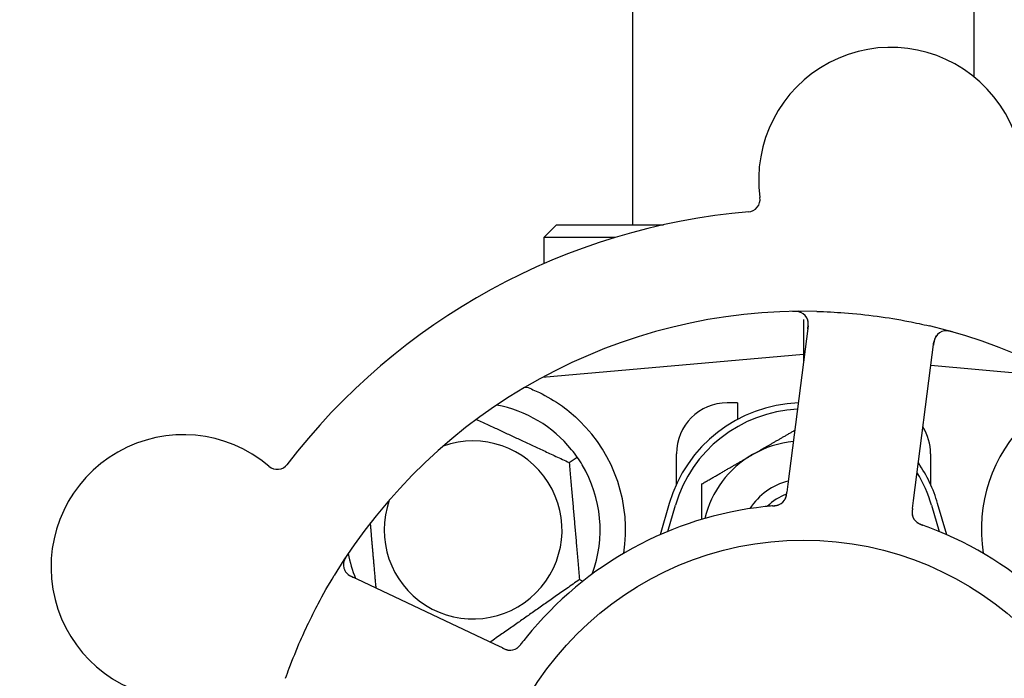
# Model space of a CAD drawing. Header units: inches. Extents: x 18 to 846, y -67 to 561.
# Tile 96 of 256: x 99 to 101.42, y 172.34 to 173.96. Entities that reach past the tile are written whole.
import ezdxf

# ---------------------------------------------------------------- set-up
doc = ezdxf.new("R2010")
doc.units = ezdxf.units.IN
doc.header["$LTSCALE"] = 24
doc.header["$MEASUREMENT"] = 0
doc.layers.add('Dimension (ANSI)', color=7, linetype='Continuous', lineweight=25)
doc.layers.add('Visible (ANSI)', color=7, linetype='Continuous', lineweight=30)
doc.styles.add('Note Text (ANSI)', font='tahoma.ttf')
doc.dimstyles.new('SB Fraction-16 (ANSI)', dxfattribs={"dimscale": 24, "dimtxt": 0.125, "dimasz": 0.098425, "dimexe": 0.125, "dimexo": 0.0625, "dimgap": 0.031496, "dimtad": 0, "dimtih": 1, "dimtoh": 1, "dimdec": 4, "dimrnd": 1e-08, "dimzin": 0, "dimdsep": 46, "dimlunit": 5, "dimtxsty": 'Note Text (ANSI)', "dimcen": 0.09, "dimdle": 0.393701, "dimclrd": 256, "dimclre": 256, "dimclrt": 256, "dimadec": 0, "dimazin": 3, "dimtfac": 0.96, "dimtofl": 0, "dimtmove": 0, "dimatfit": 3, "dimfxl": 1, "dimfrac": 2, "dimtolj": 1, "dimtzin": 12, "dimlwd": -1, "dimlwe": -1, "dimarcsym": 0})

# ---------------------------------------------------------------- blocks, each defined once
blk = doc.blocks.new('*D15')
at = {"layer": 'Defpoints', "color": 0, "transparency": 16777216}
for p in [(115.8191, 378.6679), (40.5863, 88.9562), (79.6941, 88.9562)]:
    blk.add_point(p, dxfattribs=at)
at = {"layer": 'Dimension (ANSI)', "transparency": 16777216}
for p, q in [((114.3191, 378.6679), (37.5863, 378.6679)), ((40.5863, 376.3057), (40.5863, 240.4618)), ((40.5863, 91.3184), (40.5863, 235.1622)), ((78.1941, 88.9562), (37.5863, 88.9562))]:
    blk.add_line(p, q, dxfattribs=at)
for points in [[(40.1926, 376.3057), (40.98, 376.3057), (40.5863, 378.6679)], [(40.1926, 91.3184), (40.98, 91.3184), (40.5863, 88.9562)]]:
    blk.add_solid(points, dxfattribs=at)
at = {"layer": 'Dimension (ANSI)', "transparency": 16777216, "insert": (31.4463, 239.7059), "char_height": 3, "attachment_point": 1, "style": 'Note Text (ANSI)'}
blk.add_mtext('\\A1;289 11/16', dxfattribs=at)

msp = doc.modelspace()

# ---------------------------------------------------------------- linework, layer by layer
at = {"layer": 'Visible (ANSI)'}
for p, q in [((100.50986, 173.4534), (100.50986, 175.1884)), ((101.34986, 173.81677), (101.34986, 175.1884)), ((100.32236, 173.4534), (100.29111, 173.42215)), ((100.32236, 173.4534), (100.58549, 173.4534)), ((100.46589, 173.42215), (100.29111, 173.42215)), ((100.29111, 173.42215), (100.29111, 173.35787)), ((100.94163, 173.20553), (100.89158, 172.81572)), ((100.92986, 173.22064), (100.92986, 173.13465)), ((101.20054, 172.77605), (101.25059, 173.16586)), ((100.92986, 173.13465), (100.28788, 173.07848)), ((100.92986, 173.13465), (100.92986, 173.11389)), ((100.9325, 173.13442), (100.92986, 173.13465)), ((101.57185, 173.07848), (101.24307, 173.10724)), ((100.29111, 173.08022), (100.29111, 173.07876)), ((100.76736, 173.0159), (100.74236, 173.0159)), ((100.76736, 173.0159), (100.76736, 172.97506)), ((100.61736, 172.81535), (100.61736, 172.8909)), ((101.24236, 172.8909), (101.24236, 172.81535)), ((100.35383, 172.86897), (100.37335, 172.88264)), ((100.89158, 172.81572), (100.88904, 172.79598)), ((100.59986, 172.7684), (100.57753, 172.69182)), ((101.19801, 172.75634), (101.20054, 172.77605)), ((101.28219, 172.69182), (101.25986, 172.7684)), ((100.59611, 172.69975), (100.61486, 172.76402)), ((101.24486, 172.76402), (101.26361, 172.69975)), ((100.17168, 172.42185), (99.81641, 172.58991)), ((100.37899, 172.5814), (100.38742, 172.57747)), ((100.18964, 172.41336), (100.17168, 172.42185))]:
    msp.add_line(p, q, dxfattribs=at)
msp.add_circle((100.92986, 171.8909), 0.7875, dxfattribs=at)
for centre, radius, start, end in [((101.14477, 173.56466), 0.325, 337.56477, 187.80207), ((100.79182, 173.51629), 0.03125, 274.85452, 7.80207), ((100.92986, 171.8909), 1.6, 94.81714, 142.5497), ((100.92986, 171.8909), 1.35, 88.62287, 148.74397), ((100.91063, 173.20951), 0.03125, 352.68342, 90.83549), ((100.92986, 171.8909), 1.35, 16.62287, 76.74397), ((101.28159, 173.16188), 0.03125, 74.53135, 172.68342), ((100.11736, 172.7034), 0.3125, 39.15807, 79.28378), ((100.92986, 172.67215), 0.34375, 92.10255, 163.7398), ((100.74236, 172.8909), 0.125, 90, 180), ((100.92986, 172.67215), 0.32812, 92.55546, 163.7398), ((100.11736, 172.7034), 0.375, 351.21293, 45.72238), ((101.74236, 172.7034), 0.375, 134.27762, 188.78707), ((99.40443, 172.6125), 0.325, 49.56477, 259.80207), ((101.11736, 172.8909), 0.125, 0, 31.69426), ((100.11736, 172.7034), 0.21875, 160.34111, 109.65889), ((100.92986, 172.67215), 0.25, 95.68783, 120), ((100.92986, 172.67215), 0.25, 120, 166.26096), ((99.63549, 172.88366), 0.03125, 229.56477, 322.51231), ((100.11736, 172.7034), 0.3125, 339.72028, 30.84193), ((100.92986, 172.67215), 0.34375, 16.2602, 34.73634), ((100.92986, 172.67215), 0.32812, 16.2602, 31.61609), ((100.92986, 172.67215), 0.15607, 103.81163, 147.53073), ((100.92986, 172.67215), 0.126, 109.2275, 134.92348), ((100.85731, 172.79424), 0.03125, 293.46904, 335.46837), ((100.92986, 171.8909), 0.875, 96.19111, 141.17573), ((101.22827, 172.74661), 0.03125, 190.67765, 232.13682), ((100.92986, 171.8909), 0.875, 24.19111, 69.17573), ((99.82978, 172.61816), 0.03125, 146.53135, 244.68342), ((100.11736, 172.7034), 0.3125, 190.71622, 202.42184), ((100.20824, 172.43913), 0.03125, 262.67765, 304.13682)]:
    msp.add_arc(centre, radius, start, end, dxfattribs=at)
for points, knots in [([(100.92381, 173.23784), (100.92355, 173.23796), (100.92322, 173.2381), (100.9221, 173.23854), (100.92122, 173.23885), (100.9192, 173.23943), (100.91797, 173.23971), (100.9158, 173.24007), (100.91511, 173.24017), (100.91336, 173.24038), (100.91226, 173.24047), (100.90993, 173.24061), (100.90867, 173.24065), (100.90671, 173.24068), (100.90597, 173.24067), (100.90451, 173.24066), (100.90381, 173.24065), (100.90309, 173.24063)], [0.051298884, 0.051298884, 0.051298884, 0.051298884, 0.057269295, 0.057269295, 0.06978556, 0.06978556, 0.08363266, 0.08363266, 0.08945843, 0.08945843, 0.097820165, 0.097820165, 0.107290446, 0.107290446, 0.113094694, 0.113094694, 0.118968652, 0.118968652, 0.118968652, 0.118968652]), ([(100.96231, 173.24051), (100.98523, 173.23996), (101.00799, 173.23882), (101.05733, 173.23513), (101.0842, 173.23232), (101.13715, 173.22515), (101.16293, 173.22088), (101.20552, 173.21257), (101.22248, 173.20892), (101.23942, 173.20493)], [-0.73118965, -0.73118965, -0.73118965, -0.73118965, -0.55244576, -0.55244576, -0.34137939, -0.34137939, -0.13566771, -0.13566771, 0, 0, 0, 0]), ([(100.94059, 173.19748), (100.94071, 173.19842), (100.94084, 173.19936), (100.94127, 173.20302), (100.94151, 173.20573), (100.94162, 173.21029), (100.94154, 173.21223), (100.94119, 173.21541), (100.94092, 173.21683), (100.94036, 173.21904), (100.9401, 173.21985), (100.9398, 173.2207), (100.93974, 173.22088), (100.93968, 173.22104)], [0, 0, 0, 0, 0.007248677, 0.007248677, 0.028564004, 0.028564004, 0.047482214, 0.047482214, 0.065361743, 0.065361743, 0.076705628, 0.076705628, 0.079955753, 0.079955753, 0.079955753, 0.079955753]), ([(101.25634, 173.1803), (101.25617, 173.18005), (101.25597, 173.17975), (101.25499, 173.17824), (101.25415, 173.1767), (101.2529, 173.17379), (101.25239, 173.17236), (101.25133, 173.16864), (101.25081, 173.16624), (101.25023, 173.16273), (101.25007, 173.16169), (101.2498, 173.1597), (101.24968, 173.15875), (101.24956, 173.1578)], [0.058736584, 0.058736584, 0.058736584, 0.058736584, 0.064782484, 0.064782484, 0.086145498, 0.086145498, 0.103238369, 0.103238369, 0.123434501, 0.123434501, 0.131598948, 0.131598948, 0.13893919, 0.13893919, 0.13893919, 0.13893919]), ([(101.29673, 173.19009), (101.29612, 173.19026), (101.29553, 173.19043), (101.29391, 173.19087), (101.29287, 173.19115), (101.29093, 173.19161), (101.29003, 173.19182), (101.2877, 173.19228), (101.28625, 173.19252), (101.28372, 173.19282), (101.28259, 173.19291), (101.28066, 173.19298), (101.27983, 173.19298), (101.27818, 173.19291), (101.27738, 173.19282), (101.27649, 173.1927), (101.2763, 173.19267), (101.27614, 173.19265)], [0, 0, 0, 0, 0.005149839, 0.005149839, 0.013554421, 0.013554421, 0.020527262, 0.020527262, 0.031641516, 0.031641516, 0.041623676, 0.041623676, 0.051235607, 0.051235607, 0.06373445, 0.06373445, 0.067355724, 0.067355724, 0.067355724, 0.067355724]), ([(100.24846, 173.05473), (100.25926, 173.0507), (100.27029, 173.04598), (100.29841, 173.0324), (100.31804, 173.02103), (100.35176, 172.99669), (100.36618, 172.98455), (100.37916, 172.97188)], [1.39731378, 1.39731378, 1.39731378, 1.39731378, 1.49356897, 1.49356897, 1.66386875, 1.66386875, 1.79881771, 1.79881771, 1.79881771, 1.79881771]), ([(100.88519, 172.78011), (100.88523, 172.78019), (100.88527, 172.78028), (100.8854, 172.78056), (100.8855, 172.78076), (100.88591, 172.78168), (100.88626, 172.78255), (100.88699, 172.78469), (100.88737, 172.78607), (100.888, 172.78893), (100.88826, 172.79042), (100.88859, 172.79257), (100.88868, 172.79325), (100.88882, 172.79427), (100.88887, 172.79461), (100.88895, 172.79528), (100.889, 172.79561), (100.88904, 172.79594)], [0.038929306, 0.038929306, 0.038929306, 0.038929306, 0.040726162, 0.040726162, 0.043941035, 0.043941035, 0.054249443, 0.054249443, 0.066768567, 0.066768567, 0.078206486, 0.078206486, 0.083402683, 0.083402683, 0.086046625, 0.086046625, 0.088630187, 0.088630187, 0.088630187, 0.088630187]), ([(100.88555, 172.78084), (100.88555, 172.78084), (100.88555, 172.78084), (100.88558, 172.78091), (100.88567, 172.78111), (100.88596, 172.78174), (100.88616, 172.78224), (100.8866, 172.78338), (100.88682, 172.78401), (100.88706, 172.78483), (100.88713, 172.78504), (100.88755, 172.78657), (100.88794, 172.78836), (100.88841, 172.79127), (100.88853, 172.79214), (100.88872, 172.7935), (100.88878, 172.79397), (100.88891, 172.79494), (100.88897, 172.79544), (100.88904, 172.79594)], [0.028019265, 0.028019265, 0.028019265, 0.028019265, 0.028672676, 0.028672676, 0.033062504, 0.033062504, 0.040781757, 0.040781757, 0.051074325, 0.051074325, 0.054504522, 0.054504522, 0.075062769, 0.075062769, 0.083066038, 0.083066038, 0.087153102, 0.087153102, 0.091266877, 0.091266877, 0.091266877, 0.091266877]), ([(100.85391, 172.76259), (100.85344, 172.76255), (100.85293, 172.76251), (100.85238, 172.76246), (100.8475, 172.76203), (100.84084, 172.76137), (100.8355, 172.76079)], [0.48080563, 0.48080563, 0.48080563, 0.48080563, 0.5329828, 0.5329828, 0.5329828, 1, 1, 1, 1]), ([(100.85395, 172.7626), (100.85425, 172.76262), (100.85455, 172.76265), (100.85535, 172.76272), (100.85586, 172.76277), (100.85744, 172.76292), (100.85853, 172.76303), (100.86079, 172.76332), (100.86197, 172.7635), (100.8643, 172.76392), (100.86539, 172.76417), (100.86753, 172.76474), (100.86847, 172.76507), (100.86963, 172.76552), (100.86994, 172.76566), (100.87018, 172.76576)], [0.001596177, 0.001596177, 0.001596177, 0.001596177, 0.00393777, 0.00393777, 0.007842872, 0.007842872, 0.016055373, 0.016055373, 0.025513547, 0.025513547, 0.037191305, 0.037191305, 0.054193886, 0.054193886, 0.061558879, 0.061558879, 0.061558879, 0.061558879]), ([(100.85395, 172.7626), (100.85449, 172.76264), (100.85504, 172.76269), (100.85612, 172.76279), (100.85666, 172.76284), (100.85847, 172.76301), (100.85974, 172.76316), (100.86179, 172.76344), (100.86264, 172.76358), (100.86454, 172.76393), (100.86553, 172.76417), (100.86727, 172.76465), (100.86804, 172.7649), (100.86924, 172.76535), (100.86974, 172.76556), (100.87003, 172.76569), (100.87007, 172.76571), (100.87008, 172.76571), (100.87008, 172.76571), (100.87008, 172.76571)], [0, 0, 0, 0, 0.004180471, 0.004180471, 0.008305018, 0.008305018, 0.018114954, 0.018114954, 0.025612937, 0.025612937, 0.036850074, 0.036850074, 0.047489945, 0.047489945, 0.056089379, 0.056089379, 0.058286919, 0.058286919, 0.058652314, 0.058652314, 0.058652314, 0.058652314]), ([(101.19801, 172.75633), (101.19794, 172.75581), (101.19787, 172.75528), (101.19775, 172.75426), (101.19768, 172.75376), (101.19755, 172.75263), (101.19748, 172.75201), (101.19725, 172.74979), (101.19714, 172.74836), (101.19707, 172.74613), (101.19709, 172.74515), (101.1972, 172.74339), (101.19728, 172.74263), (101.19746, 172.74137), (101.19756, 172.74081), (101.19762, 172.74049), (101.19763, 172.74045), (101.19763, 172.74045), (101.19763, 172.74045), (101.19763, 172.74045)], [0, 0, 0, 0, 0.004355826, 0.004355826, 0.008687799, 0.008687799, 0.014307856, 0.014307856, 0.029588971, 0.029588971, 0.043844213, 0.043844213, 0.054171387, 0.054171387, 0.06195455, 0.06195455, 0.063871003, 0.063871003, 0.063878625, 0.063878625, 0.063878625, 0.063878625]), ([(101.198, 172.75629), (101.19797, 172.756), (101.19793, 172.7557), (101.19772, 172.75408), (101.19756, 172.75271), (101.19728, 172.74985), (101.19718, 172.74834), (101.19713, 172.74564), (101.19717, 172.74441), (101.19735, 172.74215), (101.19752, 172.74107), (101.19769, 172.74017), (101.19772, 172.74004), (101.19774, 172.73993)], [0, 0, 0, 0, 0.002309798, 0.002309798, 0.012623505, 0.012623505, 0.02433842, 0.02433842, 0.035397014, 0.035397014, 0.047442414, 0.047442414, 0.049661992, 0.049661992, 0.049661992, 0.049661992]), ([(101.2085, 172.72241), (101.20868, 172.72226), (101.20892, 172.72208), (101.20962, 172.72155), (101.21015, 172.72119), (101.21128, 172.72046), (101.21188, 172.7201), (101.21312, 172.71942), (101.21374, 172.7191), (101.21525, 172.71838), (101.21619, 172.71796), (101.2176, 172.71737), (101.21802, 172.7172), (101.21957, 172.71659), (101.22073, 172.71615), (101.22225, 172.7156), (101.22263, 172.71547), (101.22317, 172.71527), (101.22334, 172.71521), (101.22351, 172.71515)], [0.044252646, 0.044252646, 0.044252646, 0.044252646, 0.05067159, 0.05067159, 0.061250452, 0.061250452, 0.07105005, 0.07105005, 0.078610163, 0.078610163, 0.087196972, 0.087196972, 0.090753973, 0.090753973, 0.100050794, 0.100050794, 0.103147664, 0.103147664, 0.104517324, 0.104517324, 0.104517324, 0.104517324]), ([(101.20879, 172.72217), (101.20879, 172.72217), (101.20881, 172.72215), (101.20892, 172.72207), (101.20903, 172.72198), (101.20939, 172.72171), (101.20968, 172.72149), (101.21069, 172.72079), (101.21148, 172.72029), (101.21323, 172.71932), (101.21417, 172.71884), (101.21639, 172.71783), (101.21774, 172.71728), (101.22037, 172.71627), (101.22168, 172.7158), (101.22314, 172.71528), (101.22332, 172.71522), (101.22351, 172.71515)], [0.030853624, 0.030853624, 0.030853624, 0.030853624, 0.032941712, 0.032941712, 0.036385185, 0.036385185, 0.042347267, 0.042347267, 0.055267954, 0.055267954, 0.065838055, 0.065838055, 0.077516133, 0.077516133, 0.087897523, 0.087897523, 0.089364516, 0.089364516, 0.089364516, 0.089364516]), ([(99.80762, 172.64128), (99.80727, 172.64076), (99.80693, 172.64024), (99.80601, 172.63884), (99.80542, 172.63794), (99.80438, 172.63624), (99.80391, 172.63544), (99.80275, 172.63337), (99.80208, 172.63207), (99.801, 172.62975), (99.80057, 172.62871), (99.79991, 172.6269), (99.79966, 172.6261), (99.79921, 172.62451), (99.79904, 172.62372), (99.79888, 172.62284), (99.79885, 172.62265), (99.79883, 172.62249)], [0, 0, 0, 0, 0.005149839, 0.005149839, 0.013554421, 0.013554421, 0.020527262, 0.020527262, 0.031641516, 0.031641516, 0.041623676, 0.041623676, 0.051235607, 0.051235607, 0.06373445, 0.06373445, 0.067355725, 0.067355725, 0.067355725, 0.067355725]), ([(99.80446, 172.59985), (99.80464, 172.59961), (99.80486, 172.59932), (99.80599, 172.59793), (99.8072, 172.59665), (99.80958, 172.59456), (99.81078, 172.59363), (99.814, 172.59147), (99.81612, 172.59024), (99.81928, 172.5886), (99.82022, 172.58813), (99.82202, 172.58726), (99.82289, 172.58685), (99.82376, 172.58644)], [0.058736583, 0.058736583, 0.058736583, 0.058736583, 0.064782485, 0.064782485, 0.086145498, 0.086145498, 0.103238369, 0.103238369, 0.123434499, 0.123434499, 0.131598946, 0.131598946, 0.138939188, 0.138939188, 0.138939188, 0.138939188]), ([(99.65633, 172.33881), (99.65922, 172.34702), (99.66219, 172.3552), (99.67386, 172.38645), (99.68304, 172.4091), (99.70007, 172.44807), (99.70763, 172.46446), (99.72223, 172.49452), (99.72917, 172.50821), (99.74875, 172.54525), (99.76187, 172.56841), (99.7758, 172.59136)], [-0.73117437, -0.73117437, -0.73117437, -0.73117437, -0.66329539, -0.66329539, -0.47009836, -0.47009836, -0.32966499, -0.32966499, -0.20932583, -0.20932583, 0, 0, 0, 0]), ([(100.18964, 172.41336), (100.19012, 172.41313), (100.1906, 172.4129), (100.19153, 172.41246), (100.19199, 172.41225), (100.19303, 172.41177), (100.19359, 172.41151), (100.19563, 172.41061), (100.19696, 172.41007), (100.19906, 172.40931), (100.19999, 172.40902), (100.2017, 172.40859), (100.20245, 172.40843), (100.20371, 172.40821), (100.20427, 172.40813), (100.20459, 172.40809), (100.20464, 172.40808), (100.20464, 172.40808), (100.20464, 172.40808), (100.20464, 172.40808)], [0, 0, 0, 0, 0.004355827, 0.004355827, 0.008687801, 0.008687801, 0.014307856, 0.014307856, 0.029588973, 0.029588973, 0.043844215, 0.043844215, 0.054171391, 0.054171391, 0.061954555, 0.061954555, 0.063871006, 0.063871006, 0.063878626, 0.063878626, 0.063878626, 0.063878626]), ([(100.18968, 172.41334), (100.18995, 172.41321), (100.19022, 172.41308), (100.1917, 172.41239), (100.19295, 172.4118), (100.19558, 172.41066), (100.19699, 172.41009), (100.19954, 172.40921), (100.20072, 172.40887), (100.20293, 172.40835), (100.20401, 172.40817), (100.20492, 172.40806), (100.20505, 172.40804), (100.20516, 172.40803)], [0, 0, 0, 0, 0.002309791, 0.002309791, 0.012623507, 0.012623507, 0.024338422, 0.024338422, 0.035397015, 0.035397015, 0.047442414, 0.047442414, 0.049661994, 0.049661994, 0.049661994, 0.049661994]), ([(100.22515, 172.41284), (100.22534, 172.41297), (100.22559, 172.41314), (100.22631, 172.41365), (100.22682, 172.41404), (100.22786, 172.41489), (100.22839, 172.41535), (100.22942, 172.41632), (100.22991, 172.41681), (100.23107, 172.41802), (100.23176, 172.41879), (100.23275, 172.41994), (100.23305, 172.42029), (100.23411, 172.42157), (100.23488, 172.42255), (100.23587, 172.42382), (100.23612, 172.42414), (100.23647, 172.4246), (100.23658, 172.42474), (100.23669, 172.42488)], [0.044252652, 0.044252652, 0.044252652, 0.044252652, 0.050671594, 0.050671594, 0.061250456, 0.061250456, 0.071050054, 0.071050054, 0.078610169, 0.078610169, 0.087196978, 0.087196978, 0.090753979, 0.090753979, 0.100050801, 0.100050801, 0.10314767, 0.10314767, 0.10451733, 0.10451733, 0.10451733, 0.10451733]), ([(100.22547, 172.41305), (100.22547, 172.41305), (100.22549, 172.41307), (100.2256, 172.41314), (100.22572, 172.41322), (100.22609, 172.41348), (100.22638, 172.41369), (100.22736, 172.41443), (100.22809, 172.41503), (100.22955, 172.41639), (100.23029, 172.41714), (100.23194, 172.41894), (100.23289, 172.42005), (100.23466, 172.42225), (100.23551, 172.42335), (100.23645, 172.42457), (100.23657, 172.42473), (100.23669, 172.42488)], [0.030853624, 0.030853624, 0.030853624, 0.030853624, 0.032941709, 0.032941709, 0.03638518, 0.03638518, 0.042347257, 0.042347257, 0.055267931, 0.055267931, 0.065838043, 0.065838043, 0.077516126, 0.077516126, 0.087897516, 0.087897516, 0.089364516, 0.089364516, 0.089364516, 0.089364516])]:
    msp.add_open_spline(points, degree=3, knots=knots, dxfattribs=at)
for points, weights in [([(100.24533, 173.05447), (100.2469, 173.0546), (100.24846, 173.05473)], [0.999914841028, 0.999914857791, 0.999914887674]), ([(100.12578, 172.97531), (100.23643, 172.92372), (100.35383, 172.86897)], [1.07748863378, 1.18694802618, 1.04422863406]), ([(100.80486, 172.88865), (100.85407, 172.91706), (100.90863, 172.94857)], [1, 1.03200893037, 1.01002889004]), ([(100.67986, 172.81648), (100.74685, 172.85516), (100.80486, 172.88865)], [1, 1.0379548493, 1]), ([(100.35383, 172.86897), (100.36641, 172.72519), (100.37899, 172.5814)], [1.04422863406, 1.20577136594, 1.04422863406]), ([(100.67986, 172.72942), (100.67986, 172.77038), (100.67986, 172.81648)], [1.01840264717, 1.02228011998, 1]), ([(99.87892, 172.56034), (99.87158, 172.64423), (99.8649, 172.72057)], [1.06521891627, 1.14516515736, 1.11819795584]), ([(100.37899, 172.5814), (100.26732, 172.50321), (100.15942, 172.42765)], [1.04422863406, 1.19550179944, 1.06346205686])]:
    msp.add_rational_spline(points, weights, degree=2, dxfattribs=at)
for points in [[(100.37335, 172.88264), (100.36897, 172.88888), (100.36424, 172.89512), (100.35968, 172.90073)], [(100.38567, 172.86361), (100.38196, 172.86981), (100.37771, 172.87639), (100.37335, 172.88264)], [(101.24093, 172.70874), (101.23534, 172.71086), (101.22815, 172.71349), (101.2235, 172.71515)], [(100.24817, 172.43946), (100.24443, 172.43481), (100.2397, 172.42879), (100.23669, 172.42487)]]:
    msp.add_open_spline(points, degree=3, dxfattribs=at)

# ---------------------------------------------------------------- dimensions: what is measured, and where the dimension line sits
at = {"layer": 'Dimension (ANSI)'}
dim = msp.add_linear_dim(base=(40.58635, 88.95616), p1=(115.81912, 378.66786), p2=(79.69412, 88.95616), angle=270, dimstyle='SB Fraction-16 (ANSI)', override={"dimgap": 0.031496, "dimdec": 4, "dimtol": 0, "dimlim": 0, "dimtp": 0, "dimtm": 0, "dimtdec": 2, "dimatfit": 1}, dxfattribs=at)
dim.commit()
dim.dimension.update_dxf_attribs({"geometry": '*D15', "text_midpoint": (40.58635, 237.81201), "dimtype": 160})

doc.saveas('drawing.dxf')
